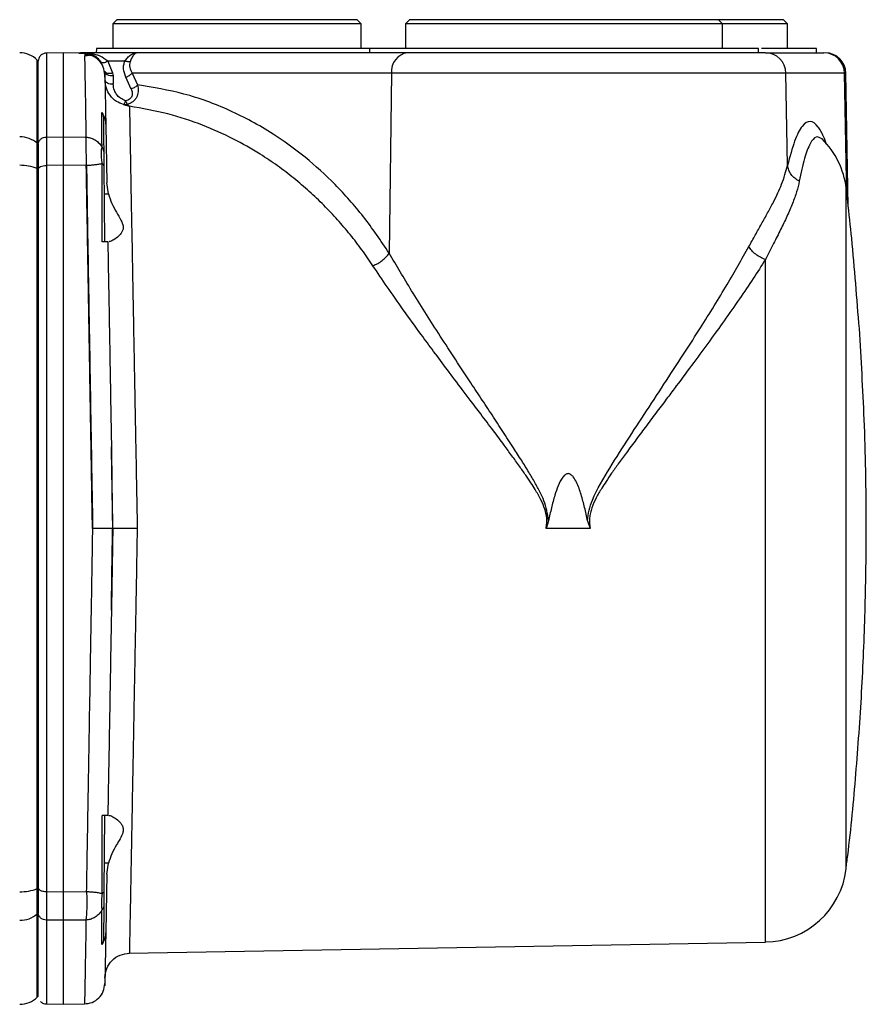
# Model space of a CAD drawing. Header units: millimetres. Extents: x 326 to 3842, y 152 to 2620.
# Tile 9 of 53: x 1740 to 1843, y 377 to 496. Entities that reach past the tile are written whole.
import ezdxf

# ---------------------------------------------------------------- set-up
doc = ezdxf.new("R2010")
doc.units = ezdxf.units.MM

msp = doc.modelspace()

# ---------------------------------------------------------------- linework, layer by layer
at = {"color": 7, "linetype": 'Continuous', "lineweight": 25}
for p, q in [((1752.11, 496.05), (1751.61, 495.55)), ((1751.61, 495.55), (1751.61, 492.55)), ((1751.61, 495.55), (1751.61, 495.55)), ((1781.61, 495.55), (1751.61, 495.55)), ((1781.11, 496.05), (1752.11, 496.05)), ((1781.61, 495.55), (1781.11, 496.05)), ((1781.61, 492.55), (1781.61, 495.55)), ((1787.46, 496.05), (1786.96, 495.55)), ((1786.96, 495.55), (1786.96, 492.55)), ((1825.26, 495.55), (1786.96, 495.55)), ((1824.76, 496.05), (1787.46, 496.05)), ((1825.26, 495.55), (1824.76, 496.05)), ((1832.61, 496.05), (1824.76, 496.05)), ((1825.26, 492.55), (1825.26, 495.55)), ((1833.11, 495.55), (1825.26, 495.55)), ((1833.11, 495.55), (1832.61, 496.05)), ((1833.11, 492.55), (1833.11, 495.55)), ((1745.61, 492.05), (1743.58, 492.02)), ((1748.2, 492.01), (1745.61, 492.05)), ((1745.61, 492.05), (1745.61, 481.9)), ((1747.54, 492.03), (1747.49, 492.02)), ((1747.49, 492.02), (1748.21, 492.02)), ((1747.54, 492.03), (1747.71, 492.04)), ((1754.33, 492.04), (1747.71, 492.04)), ((1748.17, 491.74), (1749.01, 491.84)), ((1748.17, 491.68), (1749.11, 491.8)), ((1748.21, 492.01), (1748.19, 492)), ((1749.62, 492.55), (1749.61, 492.05)), ((1787.2, 492.05), (1752.71, 492.05)), ((1754.38, 492.05), (1754.33, 492.05)), ((1782.62, 492.55), (1782.61, 492.05)), ((1829.61, 492.05), (1829.6, 492.55)), ((1830.43, 492.05), (1837.5, 492.05)), ((1836.61, 492.05), (1836.6, 492.55)), ((1742.61, 491.05), (1742.49, 491.17)), ((1742.61, 481), (1742.61, 491.05)), ((1753.06, 491.04), (1750.99, 491.04)), ((1750.99, 491.04), (1751.59, 489.61)), ((1750.64, 489.82), (1750.65, 489.77)), ((1750.66, 489.12), (1750.64, 489.53)), ((1750.65, 489.77), (1750.66, 489.12)), ((1751.59, 489.61), (1751.65, 489.29)), ((1751.65, 489.29), (1751.66, 488.24)), ((1753.84, 487.67), (1753.18, 489.11)), ((1785.28, 489.59), (1753.95, 489.59)), ((1753.95, 489.59), (1754.61, 488.16)), ((1785.28, 489.59), (1784.99, 467.84)), ((1832.91, 489.59), (1785.28, 489.59)), ((1833.11, 478.44), (1832.91, 489.59)), ((1839.98, 489.59), (1832.91, 489.59)), ((1840.43, 473.49), (1840.15, 489.59)), ((1750.74, 488.53), (1750.66, 488.72)), ((1753.35, 485.8), (1753.62, 485.59)), ((1750.76, 483.28), (1750.88, 476.34)), ((1742.49, 478.07), (1742.49, 481.11)), ((1742.49, 481.11), (1742.61, 481)), ((1742.61, 481), (1742.61, 478.01)), ((1743.59, 481.87), (1745.61, 481.9)), ((1745.61, 481.9), (1748.37, 481.86)), ((1745.61, 478.45), (1743.59, 478.43)), ((1745.61, 478.45), (1745.61, 390.65)), ((1748.41, 478.42), (1745.61, 478.45)), ((1748.43, 478.45), (1748.41, 478.42)), ((1748.43, 478.42), (1748.43, 478.45)), ((1750.53, 478.4), (1750.61, 469.21)), ((1742.49, 391.03), (1742.49, 478.07)), ((1742.49, 478.07), (1742.61, 478.01)), ((1742.61, 478.01), (1742.61, 391.09)), ((1751.07, 475), (1750.88, 476.34)), ((1750.56, 475), (1751.07, 475)), ((1749.15, 434.55), (1749.17, 434.55)), ((1804.24, 435.5), (1803.93, 434.55)), ((1809.25, 434.55), (1803.93, 434.55)), ((1808.95, 435.5), (1809.25, 434.55)), ((1750.61, 399.89), (1750.53, 390.71)), ((1751.07, 394.1), (1750.56, 394.1)), ((1750.88, 392.76), (1751.07, 394.1)), ((1750.88, 392.76), (1750.76, 385.82)), ((1742.61, 391.09), (1742.49, 391.03)), ((1742.49, 387.99), (1742.49, 391.03)), ((1742.61, 391.09), (1742.61, 388.1)), ((1743.59, 390.68), (1745.61, 390.65)), ((1745.61, 390.65), (1748.41, 390.69)), ((1748.44, 390.69), (1748.41, 390.69)), ((1742.61, 388.1), (1742.49, 387.99)), ((1742.61, 378.05), (1742.61, 388.1)), ((1750.29, 384.28), (1750.3, 388.41)), ((1750.51, 388.96), (1750.48, 384.9)), ((1745.61, 387.2), (1743.59, 387.23)), ((1748.37, 387.24), (1745.61, 387.2)), ((1745.61, 387.2), (1745.61, 377.05)), ((1753.55, 383.24), (1830.42, 384.58)), ((1742.49, 377.93), (1742.61, 378.05)), ((1743.58, 377.09), (1745.61, 377.05)), ((1745.61, 377.05), (1748.2, 377.1))]:
    msp.add_line(p, q, dxfattribs=at)
at = {"color": 8, "linetype": 'Continuous', "lineweight": 25}
for p, q in [((1742.49, 481.11), (1742.49, 491.17)), ((1840.24, 474.6), (1839.98, 489.59)), ((1840.15, 489.59), (1839.98, 489.59)), ((1830.42, 384.58), (1830.42, 467.05)), ((1742.49, 377.93), (1742.49, 387.99))]:
    msp.add_line(p, q, dxfattribs=at)
at = {"color": 7, "linetype": 'Continuous', "lineweight": 25, "flags": 128}
msp.add_lwpolyline([(1748.56, 492.05), (1748.31, 492.04), (1748.3, 492.04)], dxfattribs=at)
at = {"color": 7, "linetype": 'Continuous', "lineweight": 25}
for centre, radius, start, end in [((1740.36, 489.05), 3, 45, 90), ((1787.53, 489.82), 2.26, 98.2098, 185.6187), ((1830.42, 489.56), 2.49, 0.7436, 89.752), ((1837.49, 489.56), 2.49, 0.7422, 89.7534), ((1837.65, 489.55), 2.5, 1, 90), ((1740.39, 478.72), 3.18, 48.7232, 90.4501), ((1830.25, 474.52), 10, 6.7317, 45.4187), ((1740.47, 473), 5.45, 68.2864, 91.1005), ((1830.25, 394.58), 10, 271, 353.2471), ((1740.47, 396.1), 5.45, 268.8994, 291.7133), ((1740.39, 390.38), 3.18, 269.5488, 311.2776), ((1740.36, 380.05), 3, 270, 315)]:
    msp.add_arc(centre, radius, start, end, dxfattribs=at)
for points, knots in [([(1743.59, 492.02), (1743.46, 492), (1743.27, 491.98), (1743.04, 491.85), (1742.89, 491.72), (1742.76, 491.56), (1742.64, 491.34), (1742.63, 491.16), (1742.61, 491.05)], [0, 0, 0, 0, 0.246687, 0.379033, 0.513924, 0.6486, 0.780358, 1, 1, 1, 1]), ([(1743.59, 492.02), (1743.59, 491.89), (1743.59, 491.65), (1743.59, 489.63), (1743.59, 486.53), (1743.59, 483.42), (1743.59, 481.87)], [0, 0, 0, 0, 0.25, 0.499999, 0.75, 1, 1, 1, 1]), ([(1750.18, 490.96), (1750.04, 491.12), (1749.77, 491.45), (1749.3, 491.74), (1748.89, 491.9), (1748.59, 491.97), (1748.38, 492), (1748.25, 492), (1748.19, 492)], [0, 0, 0, 0, 0.249276, 0.500801, 0.749868, 0.874139, 0.944553, 1, 1, 1, 1]), ([(1750.65, 489.39), (1750.61, 489.71), (1750.54, 490.35), (1749.97, 491.16), (1749.16, 491.74), (1748.52, 491.82), (1748.2, 491.86)], [0, 0, 0, 0, 0.24919, 0.499985, 0.750796, 1, 1, 1, 1]), ([(1748.2, 491.7), (1748.2, 491.64), (1748.2, 491.45), (1748.23, 489.7), (1748.29, 486.63), (1748.34, 483.46), (1748.37, 481.86)], [0, 0, 0, 0, 0.133384, 0.419622, 0.708493, 1, 1, 1, 1]), ([(1750.99, 491.04), (1750.69, 491.26), (1750.29, 491.57), (1749.48, 491.86), (1748.89, 492), (1748.35, 492.01), (1748.21, 492.02)], [0, 0, 0, 0, 0.361133, 0.50016, 0.875882, 1, 1, 1, 1]), ([(1752.71, 492.05), (1752.2, 492.05), (1751.16, 492.05), (1750, 492.05), (1749.15, 492.05), (1748.64, 492.05), (1748.6, 492.05), (1748.58, 492.05)], [0, 0, 0, 0, 0.204418, 0.408835, 0.613254, 0.817673, 1, 1, 1, 1]), ([(1766.61, 492.55), (1765.49, 492.55), (1763.27, 492.55), (1760.06, 492.55), (1757.11, 492.55), (1754.51, 492.55), (1752.39, 492.55), (1750.82, 492.55), (1749.8, 492.55), (1749.68, 492.55), (1749.62, 492.55)], [0, 0, 0, 0, 0.125, 0.25, 0.375, 0.5, 0.625, 0.75, 0.875001, 1, 1, 1, 1]), ([(1753.06, 491.04), (1753.17, 491.19), (1753.38, 491.49), (1753.67, 491.72), (1753.94, 491.89), (1754.14, 491.98), (1754.32, 492.02), (1754.4, 492.03), (1754.42, 492.04), (1754.42, 492.04), (1754.42, 492.04), (1754.39, 492.04), (1754.36, 492.04), (1754.33, 492.04)], [0, 0, 0, 0, 0.2304243, 0.5010128, 0.5608739, 0.7519005, 0.8746996, 0.9069127, 0.9236541, 0.9384119, 0.9540104, 0.9692292, 1, 1, 1, 1]), ([(1754.38, 492.05), (1754.4, 492.05), (1754.44, 492.05), (1754.47, 492.04), (1754.49, 492.04), (1754.47, 492.03), (1754.35, 491.98), (1754.14, 491.81), (1753.9, 491.47), (1753.76, 491.13), (1753.7, 490.97)], [0, 0, 0, 0, 0.031375, 0.063728, 0.089019, 0.116797, 0.256821, 0.498209, 0.764886, 1, 1, 1, 1]), ([(1783.6, 492.55), (1783.53, 492.55), (1783.41, 492.55), (1782.4, 492.55), (1780.83, 492.55), (1778.7, 492.55), (1776.11, 492.55), (1773.15, 492.55), (1769.94, 492.55), (1767.72, 492.55), (1766.61, 492.55)], [0, 0, 0, 0, 0.124999, 0.25, 0.375, 0.5, 0.624999, 0.749999, 0.874999, 1, 1, 1, 1]), ([(1806.11, 492.55), (1804.57, 492.55), (1801.49, 492.55), (1797.06, 492.55), (1792.97, 492.55), (1789.39, 492.55), (1786.45, 492.55), (1784.27, 492.55), (1782.88, 492.55), (1782.7, 492.55), (1782.62, 492.55)], [0, 0, 0, 0, 0.125, 0.25, 0.375, 0.499999, 0.625, 0.749999, 0.874999, 1, 1, 1, 1]), ([(1830.43, 492.05), (1830.23, 492.05), (1829.82, 492.05), (1828.57, 492.05), (1826.88, 492.05), (1824.75, 492.05), (1822.24, 492.05), (1819.38, 492.05), (1816.25, 492.05), (1812.9, 492.05), (1809.42, 492.05), (1805.86, 492.05), (1802.31, 492.05), (1798.83, 492.05), (1795.51, 492.05), (1792.42, 492.05), (1789.59, 492.05), (1788, 492.05), (1787.2, 492.05)], [0, 0, 0, 0, 0.0625, 0.125, 0.1875, 0.25, 0.3125, 0.375, 0.4375, 0.5, 0.5625, 0.625, 0.6875, 0.75, 0.8125, 0.875, 0.9375, 1, 1, 1, 1]), ([(1829.6, 492.55), (1829.51, 492.55), (1829.34, 492.55), (1827.94, 492.55), (1825.77, 492.55), (1822.82, 492.55), (1819.24, 492.55), (1815.15, 492.55), (1810.72, 492.55), (1807.64, 492.55), (1806.11, 492.55)], [0, 0, 0, 0, 0.1250006, 0.250001, 0.3749995, 0.5000007, 0.6249996, 0.7500003, 0.8749994, 1, 1, 1, 1]), ([(1836.6, 492.55), (1836.54, 492.55), (1836.42, 492.55), (1835.47, 492.55), (1833.98, 492.55), (1832.14, 492.55), (1830.62, 492.55), (1829.95, 492.55)], [0, 0, 0, 0, 0.207841, 0.41568, 0.623518, 0.831358, 1, 1, 1, 1]), ([(1750.18, 490.96), (1750.21, 490.93), (1750.28, 490.87), (1750.48, 490.86), (1750.72, 490.91), (1750.9, 491), (1750.99, 491.04)], [0, 0, 0, 0, 0.2487234, 0.500018, 0.7513046, 1, 1, 1, 1]), ([(1753.18, 489.11), (1753.06, 489.45), (1752.89, 489.93), (1752.91, 490.6), (1753.02, 490.9), (1753.06, 491.04)], [0, 0, 0, 0, 0.526406, 0.768113, 1, 1, 1, 1]), ([(1753.7, 490.97), (1753.65, 490.97), (1753.56, 490.96), (1753.41, 490.97), (1753.24, 490.99), (1753.12, 491.03), (1753.06, 491.04)], [0, 0, 0, 0, 0.249456, 0.499971, 0.750464, 1, 1, 1, 1]), ([(1753.7, 490.97), (1753.67, 490.86), (1753.6, 490.63), (1753.65, 490.14), (1753.83, 489.81), (1753.95, 489.59)], [0, 0, 0, 0, 0.23132, 0.486044, 1, 1, 1, 1]), ([(1750.64, 489.82), (1750.66, 489.78), (1750.73, 489.69), (1750.93, 489.6), (1751.16, 489.58), (1751.37, 489.58), (1751.52, 489.6), (1751.59, 489.61)], [0, 0, 0, 0, 0.213472, 0.49927, 0.680602, 0.824588, 1, 1, 1, 1]), ([(1750.65, 489.77), (1750.66, 489.7), (1750.69, 489.57), (1750.93, 489.41), (1751.26, 489.3), (1751.52, 489.29), (1751.65, 489.29)], [0, 0, 0, 0, 0.249989, 0.500009, 0.749997, 1, 1, 1, 1]), ([(1750.66, 489.12), (1750.66, 488.77), (1750.68, 488.07), (1750.71, 486.12), (1750.74, 484.23), (1750.76, 483.28)], [0, 0, 0, 0, 0.333166, 0.666653, 1, 1, 1, 1]), ([(1753.18, 489.11), (1753.26, 489.14), (1753.41, 489.2), (1753.62, 489.32), (1753.81, 489.45), (1753.9, 489.55), (1753.95, 489.59)], [0, 0, 0, 0, 0.250004, 0.499993, 0.750017, 1, 1, 1, 1]), ([(1750.71, 488.24), (1750.69, 488.36), (1750.67, 488.51), (1750.67, 488.66), (1750.66, 488.7), (1750.66, 488.71), (1750.66, 488.72), (1750.66, 488.72), (1750.66, 488.72)], [0, 0, 0, 0, 0.741808, 0.931259, 0.980706, 0.994099, 0.997996, 1, 1, 1, 1]), ([(1753.16, 486.25), (1752.94, 486.34), (1752.5, 486.52), (1752.06, 486.99), (1751.74, 487.57), (1751.69, 487.99), (1751.66, 488.24)], [0, 0, 0, 0, 0.248173, 0.50152, 0.705778, 1, 1, 1, 1]), ([(1754.61, 488.16), (1754.65, 487.94), (1754.73, 487.49), (1754.6, 486.91), (1754.37, 486.47), (1754.1, 486.18), (1753.76, 485.94), (1753.49, 485.85), (1753.36, 485.8)], [0, 0, 0, 0, 0.2152576, 0.4528901, 0.5867998, 0.7210094, 0.8579977, 1, 1, 1, 1]), ([(1754.61, 488.16), (1754.56, 488.11), (1754.47, 488.01), (1754.28, 487.88), (1754.06, 487.76), (1753.91, 487.7), (1753.84, 487.67)], [0, 0, 0, 0, 0.250008, 0.500016, 0.750004, 1, 1, 1, 1]), ([(1784.99, 467.84), (1783.97, 469.34), (1781.93, 472.37), (1778.5, 476.19), (1774.85, 479.53), (1770.6, 482.6), (1765.71, 485.23), (1760.23, 487.25), (1756.47, 487.85), (1754.61, 488.16)], [0, 0, 0, 0, 0.124829, 0.250202, 0.374502, 0.501247, 0.666372, 0.833775, 1, 1, 1, 1]), ([(1753.84, 487.67), (1753.89, 487.53), (1753.97, 487.31), (1753.96, 487.02), (1753.91, 486.8), (1753.79, 486.61), (1753.62, 486.44), (1753.41, 486.32), (1753.25, 486.28), (1753.16, 486.25)], [0, 0, 0, 0, 0.252196, 0.38349, 0.502632, 0.627715, 0.751623, 0.872212, 1, 1, 1, 1]), ([(1752.91, 485.79), (1752.93, 485.8), (1752.96, 485.82), (1753.03, 485.92), (1753.08, 486.04), (1753.13, 486.16), (1753.16, 486.23), (1753.16, 486.25)], [0, 0, 0, 0, 0.304908, 0.499707, 0.75352, 0.913409, 1, 1, 1, 1]), ([(1753.35, 485.8), (1753.28, 485.79), (1753.14, 485.75), (1752.99, 485.78), (1752.91, 485.79)], [0, 0, 0, 0, 0.483063, 1, 1, 1, 1]), ([(1753.62, 485.59), (1753.47, 485.62), (1753.24, 485.67), (1753, 485.75), (1752.91, 485.79)], [0, 0, 0, 0, 0.61398, 1, 1, 1, 1]), ([(1753.16, 486.25), (1753.18, 486.2), (1753.22, 486.09), (1753.27, 485.97), (1753.31, 485.86), (1753.34, 485.83), (1753.35, 485.8)], [0, 0, 0, 0, 0.249445, 0.500022, 0.709999, 1, 1, 1, 1]), ([(1753.62, 485.59), (1753.62, 485.39), (1753.63, 484.99), (1753.65, 483.85), (1753.68, 482.32), (1753.71, 480.52), (1753.75, 478.56), (1753.78, 476.55), (1753.82, 474.27), (1753.87, 471.72), (1753.92, 469.28), (1753.96, 467.03), (1754, 465.02), (1754.03, 462.88), (1754.08, 460.6), (1754.12, 458.18), (1754.17, 455.62), (1754.22, 452.68), (1754.29, 449.18), (1754.37, 444.91), (1754.46, 439.96), (1754.52, 436.42), (1754.56, 434.55)], [0, 0, 0, 0, 0.061658, 0.123884, 0.18668, 0.250046, 0.298198, 0.347279, 0.39729, 0.44823, 0.500099, 0.532863, 0.566615, 0.601354, 0.63708, 0.673794, 0.711494, 0.750182, 0.800578, 0.859015, 0.92549, 1, 1, 1, 1]), ([(1783.02, 466.32), (1782.58, 466.96), (1781.7, 468.26), (1780.27, 470.11), (1778.73, 471.91), (1777.08, 473.66), (1775.33, 475.33), (1773.46, 476.92), (1771.49, 478.43), (1769.06, 480.05), (1766.06, 481.76), (1762.34, 483.41), (1758.15, 484.8), (1755.17, 485.32), (1753.62, 485.59)], [0, 0, 0, 0, 0.055695, 0.113315, 0.172897, 0.234474, 0.298076, 0.363731, 0.431466, 0.501303, 0.607246, 0.725636, 0.856536, 1, 1, 1, 1]), ([(1750.29, 484.82), (1750.42, 484.58), (1750.69, 484.1), (1750.74, 483.56), (1750.76, 483.28)], [0, 0, 0, 0, 0.499974, 1, 1, 1, 1]), ([(1750.31, 480.67), (1750.3, 481.38), (1750.29, 482.09), (1750.29, 483.12), (1750.29, 483.7), (1750.29, 484.26), (1750.29, 484.51), (1750.29, 484.63), (1750.29, 484.73), (1750.29, 484.82)], [0, 0, 0, 0, 0.463533, 0.469957, 0.736131, 0.901828, 0.911865, 0.931569, 1, 1, 1, 1]), ([(1750.29, 484.82), (1750.34, 484.72), (1750.45, 484.53), (1750.47, 484.31), (1750.48, 484.2)], [0, 0, 0, 0, 0.499719, 1, 1, 1, 1]), ([(1750.48, 484.2), (1750.48, 483.9), (1750.48, 483.29), (1750.49, 482.31), (1750.5, 481.27), (1750.51, 480.52), (1750.51, 480.13)], [0, 0, 0, 0, 0.248984, 0.500011, 0.741182, 1, 1, 1, 1]), ([(1742.61, 480.97), (1742.62, 481.09), (1742.64, 481.26), (1742.76, 481.46), (1742.89, 481.61), (1743.04, 481.72), (1743.27, 481.84), (1743.46, 481.86), (1743.59, 481.87)], [0, 0, 0, 0, 0.238728, 0.367258, 0.498642, 0.630225, 0.759327, 1, 1, 1, 1]), ([(1743.59, 481.87), (1743.59, 481.45), (1743.59, 480.59), (1743.59, 479.15), (1743.59, 478.43)], [0, 0, 0, 0, 0.494916, 1, 1, 1, 1]), ([(1745.61, 481.9), (1745.61, 481.47), (1745.61, 480.61), (1745.61, 479.17), (1745.61, 478.45)], [0, 0, 0, 0, 0.499997, 1, 1, 1, 1]), ([(1748.43, 478.45), (1748.42, 478.99), (1748.41, 479.94), (1748.39, 481.09), (1748.38, 481.59), (1748.37, 481.86)], [0, 0, 0, 0, 0.385033, 0.663914, 1, 1, 1, 1]), ([(1748.37, 481.86), (1748.53, 481.84), (1748.88, 481.8), (1749.4, 481.59), (1749.91, 481.22), (1750.17, 480.86), (1750.31, 480.67)], [0, 0, 0, 0, 0.21173, 0.440109, 0.697664, 1, 1, 1, 1]), ([(1837.27, 481.64), (1837.02, 481.79), (1836.54, 482.07), (1835.82, 481.19), (1835.14, 479.46), (1834.72, 477.52), (1834.52, 476.55)], [0, 0, 0, 0, 0.2472893, 0.4967326, 0.7477915, 1, 1, 1, 1]), ([(1750.32, 478.65), (1750.3, 478.88), (1750.25, 479.34), (1750.22, 479.92), (1750.25, 480.39), (1750.29, 480.57), (1750.31, 480.67)], [0, 0, 0, 0, 0.2499949, 0.4999904, 0.7499864, 1, 1, 1, 1]), ([(1750.51, 480.13), (1750.5, 480.23), (1750.48, 480.42), (1750.37, 480.58), (1750.31, 480.67)], [0, 0, 0, 0, 0.49966, 1, 1, 1, 1]), ([(1750.51, 480.13), (1750.51, 479.91), (1750.52, 479.48), (1750.52, 478.76), (1750.53, 478.4)], [0, 0, 0, 0, 0.501197, 1, 1, 1, 1]), ([(1743.59, 478.43), (1743.59, 474.97), (1743.59, 468.06), (1743.59, 457.11), (1743.59, 445.91), (1743.59, 438.34), (1743.59, 434.55)], [0, 0, 0, 0, 0.25, 0.5, 0.75, 1, 1, 1, 1]), ([(1749.15, 434.55), (1749.12, 436.38), (1749.06, 439.85), (1748.98, 444.75), (1748.92, 448.32), (1748.88, 450.74), (1748.85, 452.18), (1748.83, 453.53), (1748.81, 454.79), (1748.79, 455.95), (1748.73, 459.34), (1748.64, 464.73), (1748.52, 471.87), (1748.44, 476.29), (1748.41, 478.42)], [0, 0, 0, 0, 0.120912, 0.22917, 0.324771, 0.358868, 0.391011, 0.4212, 0.449435, 0.475716, 0.500043, 0.678517, 0.84517, 1, 1, 1, 1]), ([(1750.32, 478.65), (1750.19, 478.62), (1749.93, 478.56), (1749.44, 478.49), (1748.93, 478.44), (1748.59, 478.42), (1748.43, 478.42)], [0, 0, 0, 0, 0.30199, 0.55893, 0.787613, 1, 1, 1, 1]), ([(1748.43, 478.42), (1748.49, 474.96), (1748.6, 468.04), (1748.79, 457.09), (1748.98, 445.89), (1749.11, 438.33), (1749.17, 434.55)], [0, 0, 0, 0, 0.250038, 0.500362, 0.750423, 1, 1, 1, 1]), ([(1750.34, 469.21), (1750.33, 470.66), (1750.32, 473.87), (1750.32, 476.95), (1750.33, 478.65)], [0, 0, 0, 0, 0.450568, 1, 1, 1, 1]), ([(1750.53, 478.4), (1750.52, 478.44), (1750.5, 478.53), (1750.38, 478.61), (1750.33, 478.65)], [0, 0, 0, 0, 0.499517, 1, 1, 1, 1]), ([(1828.43, 468.63), (1828.69, 469.1), (1829.21, 470.04), (1829.97, 471.39), (1830.71, 472.72), (1831.58, 474.35), (1832.51, 476.3), (1832.9, 477.7), (1833.11, 478.44)], [0, 0, 0, 0, 0.118924, 0.241764, 0.368772, 0.500168, 0.734, 1, 1, 1, 1]), ([(1834.52, 476.55), (1834.33, 476.66), (1833.95, 476.87), (1833.51, 477.33), (1833.21, 477.87), (1833.14, 478.25), (1833.11, 478.44)], [0, 0, 0, 0, 0.249062, 0.499996, 0.750955, 1, 1, 1, 1]), ([(1834.52, 476.55), (1834.42, 476.12), (1834.22, 475.26), (1833.71, 473.83), (1833.06, 472.31), (1832.28, 470.7), (1831.4, 468.98), (1830.76, 467.71), (1830.42, 467.05)], [0, 0, 0, 0, 0.160385, 0.32798, 0.503509, 0.665245, 0.827671, 1, 1, 1, 1]), ([(1751.07, 475), (1751.21, 474.61), (1751.47, 473.83), (1752.05, 472.78), (1752.53, 471.97), (1752.82, 471.36), (1752.92, 470.79), (1752.61, 470.15), (1752.04, 469.64), (1751.47, 469.28), (1751.24, 469.23), (1751.13, 469.21)], [0, 0, 0, 0, 0.12483, 0.250556, 0.375193, 0.437515, 0.499836, 0.604955, 0.749277, 0.875038, 1, 1, 1, 1]), ([(1840.18, 393.41), (1840.18, 393.47), (1840.18, 393.61), (1840.18, 394.7), (1840.18, 396.43), (1840.18, 398.82), (1840.18, 401.81), (1840.18, 405.37), (1840.18, 409.43), (1840.18, 413.92), (1840.18, 418.76), (1840.18, 423.87), (1840.18, 429.16), (1840.18, 434.55), (1840.18, 439.94), (1840.18, 445.23), (1840.18, 450.34), (1840.18, 455.18), (1840.18, 459.67), (1840.18, 463.73), (1840.18, 467.29), (1840.18, 470.28), (1840.18, 472.67), (1840.18, 474.4), (1840.18, 475.49), (1840.18, 475.63), (1840.18, 475.7)], [0, 0, 0, 0, 0.041666, 0.083333, 0.125, 0.166666, 0.208333, 0.249999, 0.291666, 0.333333, 0.374999, 0.416666, 0.458333, 0.499999, 0.541666, 0.583333, 0.625, 0.666666, 0.708333, 0.75, 0.791666, 0.833333, 0.875, 0.916667, 0.958333, 1, 1, 1, 1]), ([(1841.77, 458.71), (1841.48, 462.35), (1841.08, 467.48), (1840.51, 472.95), (1840.28, 474.77), (1840.24, 475.11)], [0, 0, 0, 0, 0.66505, 0.937626, 1, 1, 1, 1]), ([(1751.01, 469.21), (1750.98, 469.21), (1750.92, 469.21), (1750.53, 469.21), (1750.34, 469.21)], [0, 0, 0, 0, 0.500023, 1, 1, 1, 1]), ([(1751.01, 469.21), (1751.05, 466.53), (1751.15, 461.17), (1751.29, 452.87), (1751.39, 447.23), (1751.44, 444.42)], [0, 0, 0, 0, 0.333117, 0.666534, 1, 1, 1, 1]), ([(1783.02, 466.32), (1783.21, 466.4), (1783.61, 466.57), (1784.16, 466.94), (1784.65, 467.37), (1784.87, 467.68), (1784.99, 467.84)], [0, 0, 0, 0, 0.2490554, 0.4999979, 0.7509466, 1, 1, 1, 1]), ([(1804.24, 435.5), (1804.11, 436.32), (1803.91, 437.51), (1803.19, 439), (1802.57, 440.15), (1801.82, 441.42), (1800.96, 442.82), (1799.91, 444.45), (1798.72, 446.29), (1797.4, 448.3), (1796.05, 450.35), (1793.85, 453.66), (1791, 458.03), (1787.73, 463.19), (1785.87, 466.33), (1784.99, 467.84)], [0, 0, 0, 0, 0.062386, 0.090522, 0.124813, 0.161458, 0.203048, 0.249597, 0.309336, 0.370856, 0.434164, 0.499265, 0.680606, 0.847426, 1, 1, 1, 1]), ([(1808.95, 435.5), (1808.99, 435.92), (1809.07, 436.78), (1809.88, 438.97), (1811.62, 441.89), (1813.99, 445.59), (1816.39, 449.27), (1819.3, 453.69), (1822.51, 458.66), (1825.78, 463.94), (1827.58, 467.12), (1828.43, 468.63)], [0, 0, 0, 0, 0.031161, 0.062637, 0.17086, 0.280149, 0.388439, 0.499211, 0.681077, 0.847891, 1, 1, 1, 1]), ([(1830.42, 467.05), (1830.22, 467.14), (1829.81, 467.31), (1829.24, 467.69), (1828.75, 468.14), (1828.54, 468.47), (1828.43, 468.63)], [0, 0, 0, 0, 0.248979, 0.499983, 0.750971, 1, 1, 1, 1]), ([(1830.42, 467.05), (1829.94, 466.3), (1828.95, 464.74), (1827.27, 462.27), (1825.51, 459.75), (1823.66, 457.19), (1821.74, 454.57), (1820.03, 452.27), (1818.55, 450.3), (1817.35, 448.71), (1816.08, 447.02), (1814.83, 445.33), (1813.69, 443.79), (1812.7, 442.43), (1811.89, 441.29), (1811.23, 440.31), (1810.59, 439.33), (1809.98, 438.29), (1809.52, 437.28), (1809.28, 436.46), (1809.12, 435.62), (1809.2, 434.99), (1809.25, 434.55)], [0, 0, 0, 0, 0.079101, 0.162424, 0.250082, 0.327985, 0.411623, 0.501042, 0.544788, 0.596155, 0.649775, 0.700063, 0.750536, 0.789314, 0.823014, 0.85164, 0.8752, 0.906995, 0.939007, 0.954604, 0.96874, 1, 1, 1, 1]), ([(1803.93, 434.55), (1803.97, 434.76), (1804.04, 435.18), (1804.02, 435.98), (1803.8, 436.94), (1803.3, 438.1), (1802.71, 439.13), (1802.08, 440.12), (1801.44, 441.06), (1800.67, 442.15), (1799.8, 443.37), (1798.75, 444.79), (1797.49, 446.48), (1796.13, 448.29), (1794.88, 449.94), (1793.53, 451.72), (1792.05, 453.69), (1790.39, 455.91), (1788.6, 458.34), (1786.71, 460.95), (1784.75, 463.73), (1783.58, 465.47), (1783.02, 466.32)], [0, 0, 0, 0, 0.015819, 0.031534, 0.059177, 0.088384, 0.124621, 0.147477, 0.175549, 0.208854, 0.2474, 0.287251, 0.341656, 0.405523, 0.458615, 0.499276, 0.576662, 0.648952, 0.716152, 0.816418, 0.911003, 1, 1, 1, 1]), ([(1840.16, 393.41), (1840.23, 393.95), (1840.73, 397.77), (1841.38, 404.89), (1842.1, 414.73), (1842.5, 424.45), (1842.64, 433.38), (1842.57, 441.11), (1842.34, 449.34), (1841.99, 455.05), (1841.77, 458.71)], [0, 0, 0, 0, 0.025023, 0.176697, 0.327821, 0.477493, 0.622499, 0.737657, 0.831834, 1, 1, 1, 1]), ([(1751.44, 444.42), (1751.45, 443.33), (1751.49, 441.14), (1751.52, 437.84), (1751.56, 435.64), (1751.58, 434.55)], [0, 0, 0, 0, 0.332708, 0.671833, 1, 1, 1, 1]), ([(1751.61, 434.55), (1751.58, 436.21), (1751.52, 439.51), (1751.47, 442.78), (1751.44, 444.42)], [0, 0, 0, 0, 0.5, 1, 1, 1, 1]), ([(1808.95, 435.5), (1808.83, 436.03), (1808.61, 437.09), (1808.19, 438.65), (1807.75, 439.91), (1807.31, 440.71), (1807, 441.03), (1806.78, 441.16), (1806.6, 441.2), (1806.42, 441.17), (1806.26, 441.08), (1806.09, 440.94), (1805.75, 440.52), (1805.37, 439.72), (1804.95, 438.47), (1804.57, 437.05), (1804.35, 436.01), (1804.24, 435.5)], [0, 0, 0, 0, 0.128524, 0.256437, 0.380863, 0.440723, 0.470424, 0.48515, 0.499799, 0.513003, 0.527282, 0.543633, 0.562722, 0.655167, 0.75007, 0.875047, 1, 1, 1, 1]), ([(1743.59, 434.55), (1743.59, 430.76), (1743.59, 423.19), (1743.59, 411.99), (1743.59, 401.04), (1743.59, 394.13), (1743.59, 390.68)], [0, 0, 0, 0, 0.25, 0.5, 0.75, 1, 1, 1, 1]), ([(1749.15, 434.55), (1749.13, 433.16), (1749.08, 430.04), (1748.99, 424.87), (1748.88, 418.74), (1748.79, 413.02), (1748.7, 408.08), (1748.64, 404.26), (1748.58, 400.61), (1748.52, 397.14), (1748.46, 393.84), (1748.42, 391.72), (1748.41, 390.69)], [0, 0, 0, 0, 0.092077, 0.206103, 0.342076, 0.499995, 0.590792, 0.678605, 0.763433, 0.845274, 0.92413, 1, 1, 1, 1]), ([(1751.58, 434.55), (1751.5, 434.55), (1751.36, 434.55), (1750.79, 434.55), (1750.04, 434.55), (1749.46, 434.55), (1749.17, 434.55)], [0, 0, 0, 0, 0.250258, 0.500123, 0.750154, 1, 1, 1, 1]), ([(1751.44, 424.68), (1751.45, 425.4), (1751.47, 427.03), (1751.5, 429.49), (1751.54, 432.07), (1751.57, 433.72), (1751.58, 434.55)], [0, 0, 0, 0, 0.218907, 0.499998, 0.750125, 1, 1, 1, 1]), ([(1751.61, 434.55), (1751.58, 432.9), (1751.52, 429.59), (1751.47, 426.32), (1751.44, 424.68)], [0, 0, 0, 0, 0.499999, 1, 1, 1, 1]), ([(1754.56, 434.55), (1754.17, 434.55), (1753.4, 434.55), (1752.42, 434.55), (1751.74, 434.55), (1751.65, 434.55), (1751.61, 434.55)], [0, 0, 0, 0, 0.248801, 0.499349, 0.749917, 1, 1, 1, 1]), ([(1754.56, 434.55), (1754.53, 433.3), (1754.49, 430.91), (1754.43, 427.47), (1754.37, 424.35), (1754.32, 421.55), (1754.27, 419.07), (1754.23, 416.89), (1754.18, 414.2), (1754.12, 411.02), (1754.06, 407.38), (1753.99, 404.04), (1753.94, 401.01), (1753.88, 397.87), (1753.82, 394.69), (1753.77, 391.61), (1753.72, 389), (1753.67, 386.64), (1753.64, 384.75), (1753.61, 383.48), (1753.61, 383.32), (1753.61, 383.24)], [0, 0, 0, 0, 0.046414, 0.089257, 0.128528, 0.164227, 0.196354, 0.224907, 0.249887, 0.303736, 0.355669, 0.405685, 0.453785, 0.499968, 0.565477, 0.630131, 0.693928, 0.756869, 0.839434, 0.920477, 1, 1, 1, 1]), ([(1751.44, 424.68), (1751.39, 421.87), (1751.29, 416.24), (1751.15, 407.93), (1751.05, 402.57), (1751.01, 399.89)], [0, 0, 0, 0, 0.3333065, 0.6667299, 1, 1, 1, 1]), ([(1750.33, 390.45), (1750.32, 392.15), (1750.32, 395.23), (1750.33, 398.45), (1750.34, 399.89)], [0, 0, 0, 0, 0.549515, 1, 1, 1, 1]), ([(1751, 399.89), (1750.97, 399.89), (1750.92, 399.89), (1750.53, 399.89), (1750.34, 399.89)], [0, 0, 0, 0, 0.50831, 1, 1, 1, 1]), ([(1751.13, 399.89), (1751.24, 399.87), (1751.47, 399.82), (1752.02, 399.48), (1752.49, 399.06), (1752.79, 398.61), (1752.9, 398.2), (1752.77, 397.44), (1752.13, 396.49), (1751.48, 395.28), (1751.21, 394.49), (1751.07, 394.1)], [0, 0, 0, 0, 0.124974, 0.250753, 0.375406, 0.438483, 0.500733, 0.563065, 0.7494, 0.875152, 1, 1, 1, 1]), ([(1743.59, 390.68), (1743.59, 389.96), (1743.59, 388.53), (1743.59, 387.66), (1743.59, 387.23)], [0, 0, 0, 0, 0.494911, 1, 1, 1, 1]), ([(1745.61, 390.65), (1745.61, 389.93), (1745.61, 388.5), (1745.61, 387.64), (1745.61, 387.2)], [0, 0, 0, 0, 0.499902, 1, 1, 1, 1]), ([(1748.44, 390.69), (1748.46, 389.97), (1748.49, 388.54), (1748.41, 387.67), (1748.37, 387.24)], [0, 0, 0, 0, 0.499985, 1, 1, 1, 1]), ([(1748.44, 390.69), (1748.59, 390.68), (1748.9, 390.65), (1749.38, 390.62), (1749.9, 390.55), (1750.18, 390.48), (1750.33, 390.45)], [0, 0, 0, 0, 0.195641, 0.39592, 0.673531, 1, 1, 1, 1]), ([(1750.32, 390.45), (1750.29, 390.19), (1750.25, 389.8), (1750.23, 389.41), (1750.22, 389.1), (1750.25, 388.73), (1750.28, 388.53), (1750.3, 388.41)], [0, 0, 0, 0, 0.287006, 0.420019, 0.497917, 0.710021, 1, 1, 1, 1]), ([(1750.53, 390.71), (1750.52, 390.66), (1750.5, 390.57), (1750.38, 390.49), (1750.32, 390.45)], [0, 0, 0, 0, 0.499391, 1, 1, 1, 1]), ([(1750.53, 390.71), (1750.52, 390.34), (1750.52, 389.61), (1750.51, 389.17), (1750.51, 388.96)], [0, 0, 0, 0, 0.5008549, 1, 1, 1, 1]), ([(1743.59, 387.23), (1743.46, 387.24), (1743.27, 387.26), (1743.04, 387.38), (1742.89, 387.49), (1742.76, 387.64), (1742.64, 387.84), (1742.62, 388.02), (1742.61, 388.13)], [0, 0, 0, 0, 0.240669, 0.369783, 0.501352, 0.632742, 0.761269, 1, 1, 1, 1]), ([(1750.3, 388.41), (1750.16, 388.22), (1749.9, 387.87), (1749.39, 387.51), (1748.88, 387.3), (1748.54, 387.26), (1748.37, 387.24)], [0, 0, 0, 0, 0.301742, 0.55912, 0.787784, 1, 1, 1, 1]), ([(1750.51, 388.96), (1750.5, 388.86), (1750.48, 388.66), (1750.36, 388.49), (1750.3, 388.41)], [0, 0, 0, 0, 0.499982, 1, 1, 1, 1]), ([(1748.37, 387.24), (1748.35, 385.67), (1748.29, 382.54), (1748.24, 379.44), (1748.2, 377.46), (1748.2, 377.22), (1748.2, 377.1)], [0, 0, 0, 0, 0.253552, 0.504737, 0.753553, 1, 1, 1, 1]), ([(1750.76, 385.82), (1750.74, 385.54), (1750.69, 385), (1750.42, 384.52), (1750.29, 384.29)], [0, 0, 0, 0, 0.5000253, 1, 1, 1, 1]), ([(1750.76, 385.82), (1750.74, 384.87), (1750.71, 382.98), (1750.68, 381.03), (1750.66, 380.33), (1750.66, 379.98)], [0, 0, 0, 0, 0.333168, 0.666593, 1, 1, 1, 1]), ([(1750.48, 384.9), (1750.47, 384.79), (1750.45, 384.57), (1750.34, 384.38), (1750.29, 384.29)], [0, 0, 0, 0, 0.50038, 1, 1, 1, 1]), ([(1750.66, 380.27), (1750.71, 380.65), (1750.8, 381.43), (1751.48, 382.4), (1752.46, 383.09), (1753.23, 383.19), (1753.61, 383.24)], [0, 0, 0, 0, 0.250309, 0.500624, 0.750962, 1, 1, 1, 1]), ([(1750.66, 379.98), (1750.65, 379.68), (1750.64, 379.22), (1750.65, 379.28), (1750.65, 379.3)], [0, 0, 0, 0, 0.668062, 1, 1, 1, 1]), ([(1748.17, 377.1), (1748.49, 377.14), (1749.14, 377.21), (1749.96, 377.79), (1750.53, 378.6), (1750.61, 379.25), (1750.65, 379.58)], [0, 0, 0, 0, 0.2494, 0.500066, 0.750728, 1, 1, 1, 1]), ([(1742.89, 377.39), (1742.94, 377.34), (1743.04, 377.25), (1743.27, 377.13), (1743.46, 377.1), (1743.59, 377.09)], [0, 0, 0, 0, 0.26244, 0.519966, 1, 1, 1, 1])]:
    msp.add_open_spline(points, degree=3, knots=knots, dxfattribs=at)
at = {"color": 8, "linetype": 'Continuous', "lineweight": 25}
for points, knots in [([(1752.91, 485.79), (1752.61, 485.9), (1751.97, 486.14), (1751.25, 486.87), (1750.85, 487.61), (1750.74, 488.09), (1750.71, 488.24)], [0, 0, 0, 0, 0.267969, 0.571783, 0.857577, 1, 1, 1, 1]), ([(1751.66, 488.24), (1751.54, 488.24), (1751.28, 488.25), (1750.94, 488.36), (1750.81, 488.47), (1750.74, 488.53)], [0, 0, 0, 0, 0.333332, 0.666663, 1, 1, 1, 1]), ([(1837.8, 480.96), (1837.69, 481.29), (1837.36, 482.24), (1836.69, 483.34), (1835.82, 483.97), (1834.86, 483.35), (1833.93, 481.59), (1833.38, 479.49), (1833.11, 478.44)], [0, 0, 0, 0, 0.072802, 0.205499, 0.403799, 0.602382, 0.801397, 1, 1, 1, 1]), ([(1742.65, 478.08), (1742.66, 478.11), (1742.69, 478.19), (1742.88, 478.3), (1743.2, 478.4), (1743.46, 478.42), (1743.59, 478.43)], [0, 0, 0, 0, 0.123403, 0.416964, 0.710538, 1, 1, 1, 1]), ([(1742.65, 391.02), (1742.65, 391), (1742.67, 390.95), (1742.76, 390.87), (1742.89, 390.8), (1743.05, 390.75), (1743.27, 390.69), (1743.46, 390.68), (1743.59, 390.68)], [0, 0, 0, 0, 0.117738, 0.267205, 0.41978, 0.572354, 0.721845, 1, 1, 1, 1]), ([(1743.59, 387.23), (1743.59, 385.68), (1743.59, 382.58), (1743.59, 379.47), (1743.59, 377.46), (1743.59, 377.21), (1743.59, 377.09)], [0, 0, 0, 0, 0.25, 0.500001, 0.75, 1, 1, 1, 1])]:
    msp.add_open_spline(points, degree=3, knots=knots, dxfattribs=at)

doc.saveas('drawing.dxf')
